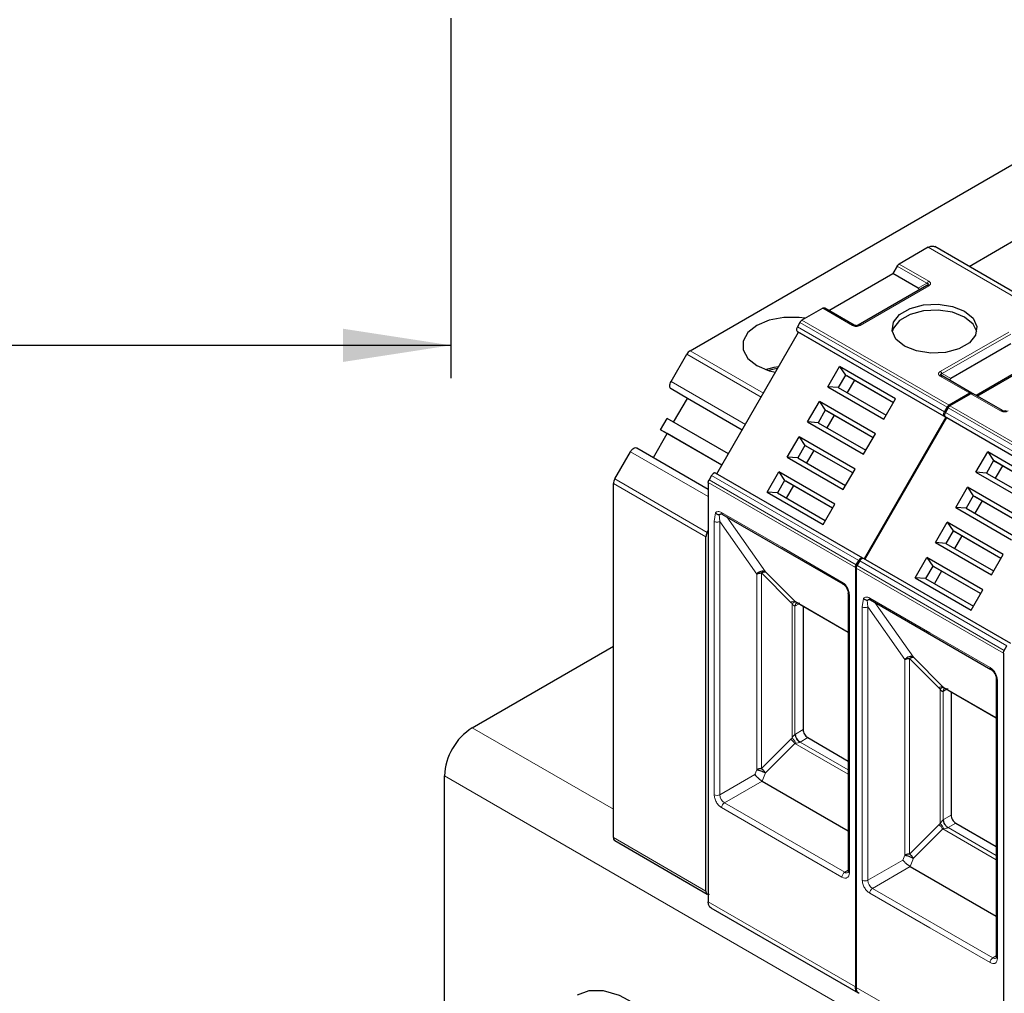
# Model space of a CAD drawing. Header units: millimetres. Extents: x 5 to 418, y 2 to 292.
# Tile 20 of 42: x 226 to 256, y 132 to 161. Entities that reach past the tile are written whole.
import ezdxf

# ---------------------------------------------------------------- set-up
doc = ezdxf.new("R2010")
doc.units = ezdxf.units.MM
doc.layers.add('SLD-0', color=7, linetype='Continuous')
doc.styles.add('SLDTEXTSTYLE0', font='TXT', dxfattribs={"width": 0.605})
doc.dimstyles.new('SLDDIMSTYLE0', dxfattribs={"dimtxt": 3.5, "dimasz": 3.302, "dimexe": 0, "dimexo": 0.0625, "dimgap": 0.875, "dimtad": 1, "dimlfac": 2, "dimrnd": 1e-09, "dimzin": 12, "dimdsep": 46, "dimtxsty": 'SLDTEXTSTYLE0', "dimsah": 1, "dimcen": 0.09, "dimadec": 0, "dimazin": 3, "dimtfac": 1, "dimtofl": 0, "dimtmove": 0, "dimatfit": 3, "dimfxl": 1, "dimfrac": 2, "dimtolj": 1, "dimtzin": 12, "dimarcsym": 0})

# ---------------------------------------------------------------- blocks, each defined once
blk = doc.blocks.new('_D_3')
at = {"layer": 'SLD-0'}
for p, q in [((178.779, 161.306), (178.779, 150.306)), ((238.929, 161.306), (238.929, 150.306)), ((178.779, 151.306), (238.929, 151.306))]:
    blk.add_line(p, q, dxfattribs=at)
for points in [[(178.779, 151.306), (182.081, 150.798), (182.081, 151.814)], [(238.929, 151.306), (235.627, 151.814), (235.627, 150.798)]]:
    blk.add_solid(points, dxfattribs=at)
at = {"layer": 'SLD-0', "insert": (202.838, 155.818), "char_height": 3.5, "attachment_point": 1, "style": 'SLDTEXTSTYLE0'}
blk.add_mtext('120,3', dxfattribs=at)

msp = doc.modelspace()

# ---------------------------------------------------------------- linework, layer by layer
at = {"color": 7, "linetype": 'Continuous', "lineweight": 25}
for p, q in [((246.2369, 151.1422), (258.097, 157.9889)), ((254.7663, 153.7149), (256.3813, 154.6473)), ((253.5176, 154.3005), (252.6264, 153.7861)), ((258.2151, 151.724), (253.7172, 154.3205)), ((250.4841, 152.3697), (252.4357, 153.4963)), ((252.5664, 153.7227), (252.4357, 153.4963)), ((253.2101, 153.0493), (252.4357, 153.4963)), ((253.4715, 153.131), (251.3785, 151.9227)), ((250.2934, 152.4392), (249.6565, 152.0716)), ((251.2585, 151.9227), (250.3534, 152.4452)), ((249.5965, 152.0083), (249.5172, 151.8708)), ((247.0572, 147.379), (249.5572, 151.7092)), ((249.5172, 151.7323), (249.5572, 151.7092)), ((249.5572, 151.7092), (254.0544, 149.113)), ((256.0385, 151.3472), (254.2069, 150.2898)), ((245.6561, 150.2038), (246.1369, 151.0366)), ((256.9329, 150.9002), (254.9813, 149.7735)), ((255.0096, 149.7572), (256.9612, 150.8838)), ((250.4503, 150.039), (250.8102, 150.6624)), ((252.5213, 149.6746), (250.8102, 150.6624)), ((250.8102, 150.6624), (250.9892, 150.3975)), ((250.9892, 150.3975), (250.7692, 150.0164)), ((252.4513, 149.5534), (250.9892, 150.3975)), ((250.9892, 150.3975), (251.0292, 150.3744)), ((252.4513, 149.5534), (251.0292, 150.3744)), ((251.2592, 150.2416), (251.0392, 149.8606)), ((253.9398, 150.3742), (253.9279, 150.3827)), ((254.8506, 149.849), (253.9455, 150.3715)), ((246.1561, 149.6841), (245.6561, 149.9728)), ((250.4503, 150.039), (252.1614, 149.0513)), ((250.7692, 150.0164), (250.4503, 150.039)), ((250.7692, 150.0164), (252.2313, 149.1724)), ((245.7361, 148.9566), (246.1561, 149.6841)), ((247.8301, 148.7177), (246.1561, 149.6841)), ((249.8303, 148.9651), (250.1902, 149.5885)), ((251.9013, 148.6007), (250.1902, 149.5885)), ((250.1902, 149.5885), (250.3692, 149.3236)), ((252.1614, 149.0513), (252.5213, 149.6746)), ((254.7906, 149.8431), (254.1537, 149.4754)), ((254.8188, 149.8267), (254.182, 149.4591)), ((255.7839, 149.3102), (254.8788, 149.8327)), ((250.3692, 149.3236), (250.1492, 148.9426)), ((251.8313, 148.4796), (250.3692, 149.3236)), ((250.3692, 149.3236), (250.4092, 149.3005)), ((251.8313, 148.4796), (250.4092, 149.3005)), ((254.0144, 149.2746), (254.0937, 149.4121)), ((254.122, 149.3958), (254.0427, 149.2583)), ((245.3361, 148.7257), (245.5361, 149.0721)), ((247.4101, 147.9903), (245.5361, 149.0721)), ((249.8303, 148.9651), (251.5414, 147.9774)), ((250.1492, 148.9426), (249.8303, 148.9651)), ((250.6392, 149.1677), (250.4192, 148.7867)), ((254.0544, 149.113), (251.5544, 144.7829)), ((251.5827, 144.7665), (254.0827, 149.0966)), ((254.0144, 149.1361), (254.0544, 149.113)), ((254.0427, 149.1197), (254.0827, 149.0966)), ((254.0827, 149.0966), (258.5799, 146.5005)), ((247.2101, 147.6439), (245.3361, 148.7257)), ((245.5361, 148.6102), (245.3361, 148.7257)), ((250.1492, 148.9426), (251.6113, 148.0985)), ((245.1161, 147.8828), (245.5361, 148.6102)), ((247.2101, 147.6438), (245.5361, 148.6102)), ((249.2103, 147.8913), (249.5702, 148.5146)), ((251.2813, 147.5269), (249.5702, 148.5146)), ((249.5702, 148.5146), (249.7492, 148.2497)), ((251.5414, 147.9774), (251.9013, 148.6007)), ((244.6161, 148.1715), (246.793, 146.9148)), ((249.7492, 148.2497), (249.5292, 147.8687)), ((251.2113, 147.4057), (249.7492, 148.2497)), ((249.7492, 148.2497), (249.7892, 148.2267)), ((251.2113, 147.4057), (249.7892, 148.2267)), ((250.0192, 148.0939), (249.7992, 147.7128)), ((243.9353, 147.2232), (244.4161, 148.056)), ((249.2103, 147.8913), (250.9214, 146.9035)), ((249.5292, 147.8687), (249.2103, 147.8913)), ((249.5292, 147.8687), (250.9913, 147.0246)), ((254.9758, 147.4265), (255.3357, 148.0499)), ((255.5147, 147.785), (255.2947, 147.4039)), ((257.0467, 147.0621), (255.3357, 148.0499)), ((255.3357, 148.0499), (255.5147, 147.785)), ((256.9768, 146.9409), (255.5147, 147.785)), ((255.5147, 147.785), (255.5547, 147.7619)), ((256.9768, 146.9409), (255.5547, 147.7619)), ((250.9214, 146.9035), (251.2813, 147.5269)), ((255.7847, 147.6291), (255.5647, 147.2481)), ((246.8972, 147.3329), (246.8178, 147.1954)), ((251.5144, 144.8059), (247.0172, 147.4021)), ((248.5903, 146.8174), (248.9502, 147.4408)), ((249.1292, 147.1759), (248.9092, 146.7948)), ((250.6613, 146.453), (248.9502, 147.4408)), ((248.9502, 147.4408), (249.1292, 147.1759)), ((250.5913, 146.3318), (249.1292, 147.1759)), ((249.1292, 147.1759), (249.1692, 147.1528)), ((254.9758, 147.4265), (256.6868, 146.4387)), ((255.2947, 147.4039), (254.9758, 147.4265)), ((255.2947, 147.4039), (256.7568, 146.5599)), ((243.8938, 136.2657), (243.8938, 147.0838)), ((246.793, 147.1118), (246.793, 134.3038)), ((250.5913, 146.3318), (249.1692, 147.1528)), ((249.3992, 147.02), (249.1792, 146.6389)), ((254.3558, 146.3526), (254.7157, 146.976)), ((256.4267, 145.9882), (254.7157, 146.976)), ((254.7157, 146.976), (254.8947, 146.7111)), ((248.5903, 146.8174), (250.3014, 145.8296)), ((248.9092, 146.7948), (248.5903, 146.8174)), ((248.9092, 146.7948), (250.3713, 145.9508)), ((254.8947, 146.7111), (254.6747, 146.3301)), ((256.3568, 145.8671), (254.8947, 146.7111)), ((254.8947, 146.7111), (254.9347, 146.688)), ((256.3568, 145.867), (254.9347, 146.688)), ((255.1647, 146.5552), (254.9447, 146.1742)), ((250.3014, 145.8296), (250.6613, 146.453)), ((254.3558, 146.3526), (256.0668, 145.3649)), ((254.6747, 146.3301), (254.3558, 146.3526)), ((254.6747, 146.3301), (256.1368, 145.486)), ((247.228, 146.1421), (250.9049, 144.0194)), ((253.7358, 145.2788), (254.0957, 145.9021)), ((255.8067, 144.9144), (254.0957, 145.9021)), ((254.0957, 145.9021), (254.2747, 145.6372)), ((246.7223, 134.6329), (246.7223, 145.451)), ((246.7637, 145.5904), (246.793, 145.6411)), ((254.2747, 145.6372), (254.0547, 145.2562)), ((255.7368, 144.7932), (254.2747, 145.6372)), ((254.2747, 145.6372), (254.3147, 145.6141)), ((255.7368, 144.7932), (254.3147, 145.6141)), ((254.5447, 145.4814), (254.3247, 145.1003)), ((253.7358, 145.2788), (255.4468, 144.291)), ((254.0547, 145.2562), (253.7358, 145.2788)), ((254.0547, 145.2562), (255.5168, 144.4121)), ((251.5544, 144.7829), (251.5144, 144.8059)), ((256.0399, 142.1934), (251.5427, 144.7896)), ((253.1158, 144.2049), (253.4757, 144.8282)), ((255.1867, 143.8405), (253.4757, 144.8282)), ((253.4757, 144.8282), (253.6547, 144.5634)), ((255.4468, 144.291), (255.8067, 144.9144)), ((251.2902, 144.5156), (251.2902, 131.7076)), ((251.315, 144.5992), (251.3944, 144.7367)), ((251.3185, 144.4993), (251.3185, 131.6913)), ((251.4227, 144.7203), (251.3433, 144.5829)), ((253.6547, 144.5634), (253.4347, 144.1823)), ((255.1168, 143.7193), (253.6547, 144.5634)), ((253.6547, 144.5634), (253.6947, 144.5403)), ((255.1168, 143.7193), (253.6947, 144.5403)), ((253.1158, 144.2049), (254.8268, 143.2171)), ((253.4347, 144.1823), (253.1158, 144.2049)), ((253.4347, 144.1823), (254.8968, 143.3383)), ((253.9247, 144.4075), (253.7047, 144.0264)), ((251.0712, 143.7314), (251.0712, 135.2394)), ((251.0715, 143.7267), (251.0712, 143.7314)), ((254.8268, 143.2171), (255.1867, 143.8405)), ((249.4378, 143.4902), (249.4682, 143.4685)), ((249.4509, 143.4779), (251.0712, 142.5426)), ((249.494, 143.4395), (249.5085, 143.4447)), ((249.6921, 143.3387), (249.6921, 139.5666)), ((251.7534, 143.5296), (255.4304, 141.4069)), ((239.5805, 139.6228), (243.8938, 142.1129)), ((255.8405, 141.9867), (255.9199, 142.1242)), ((255.8157, 141.9031), (255.8157, 129.0951)), ((253.9633, 140.8777), (253.9937, 140.856)), ((253.9764, 140.8654), (255.5967, 139.9301)), ((255.5967, 141.1189), (255.5967, 132.6269)), ((255.5969, 141.1142), (255.5967, 141.1189)), ((254.0195, 140.827), (254.034, 140.8322)), ((254.2176, 140.7262), (254.2176, 136.9541)), ((249.8335, 139.3216), (251.0712, 138.6071)), ((238.732, 128.6813), (238.732, 138.1531)), ((248.4417, 137.9955), (251.0712, 136.4775)), ((254.359, 136.7091), (255.5967, 135.9946)), ((243.9353, 136.1742), (246.7637, 134.5413)), ((252.9672, 135.383), (255.5967, 133.865)), ((246.8755, 134.1208), (251.3734, 131.5242))]:
    msp.add_line(p, q, dxfattribs=at)
at = {"color": 7, "linetype": 'Continuous', "lineweight": 18}
for p, q in [((258.0148, 151.7044), (253.5176, 154.3005)), ((252.6264, 153.7861), (253.5315, 153.2636)), ((252.5664, 153.7227), (253.4715, 153.2002)), ((253.2101, 153.0493), (253.4715, 153.2002)), ((253.5315, 153.125), (251.4385, 151.9167)), ((251.1985, 151.9167), (250.2934, 152.4392)), ((249.5965, 152.0083), (254.0937, 149.4121)), ((249.6565, 152.0716), (254.1537, 149.4754)), ((254.0144, 149.2746), (249.5172, 151.8708)), ((249.5172, 151.7323), (254.0144, 149.1361)), ((253.8855, 150.5041), (255.9785, 151.7124)), ((253.9455, 150.4408), (256.0385, 151.6491)), ((246.2369, 151.1422), (248.4817, 149.8463)), ((248.411, 149.7238), (246.1369, 151.0366)), ((245.6561, 150.2038), (247.9301, 148.891)), ((254.7906, 149.8431), (253.8855, 150.3656)), ((253.9455, 150.4408), (254.2069, 150.2898)), ((247.8301, 148.7178), (245.6561, 149.9728)), ((255.7239, 149.3042), (254.8188, 149.8267)), ((254.122, 149.3958), (258.6192, 146.7996)), ((254.182, 149.4591), (258.6792, 146.8629)), ((258.5399, 146.6621), (254.0427, 149.2583)), ((254.0427, 149.1197), (258.5399, 146.5236)), ((246.793, 146.6839), (244.4161, 148.056)), ((243.9353, 147.2232), (246.7637, 145.5904)), ((251.315, 144.5992), (246.8178, 147.1954)), ((251.3944, 144.7367), (246.8972, 147.3329)), ((246.7223, 145.451), (243.8938, 147.0838)), ((251.2902, 144.5156), (246.793, 147.1118)), ((246.9768, 145.9245), (247.0133, 146.1876)), ((247.1465, 145.9244), (247.1289, 146.1358)), ((247.2031, 146.197), (249.0416, 145.1357)), ((247.3612, 146.0651), (248.5398, 144.3883)), ((246.9768, 137.5743), (246.9768, 145.9245)), ((247.1465, 145.9244), (248.2761, 144.3178)), ((247.1465, 137.5743), (247.1465, 145.9244)), ((249.0416, 145.1357), (250.88, 144.0744)), ((255.8157, 141.9031), (251.3185, 144.4993)), ((255.8405, 141.9867), (251.3433, 144.5829)), ((255.9199, 142.1242), (251.4227, 144.7203)), ((248.2761, 144.3178), (248.2755, 138.3408)), ((249.3153, 143.4533), (248.4173, 144.3514)), ((248.4173, 144.3514), (248.4173, 138.3746)), ((248.5398, 144.3883), (249.4378, 143.4902)), ((251.1063, 143.6825), (251.1063, 135.1904)), ((251.5023, 143.3119), (251.5388, 143.5751)), ((251.7286, 143.5845), (253.5671, 142.5232)), ((249.3153, 143.4533), (249.3596, 143.4167)), ((249.3596, 143.4167), (249.3596, 139.3092)), ((251.0712, 142.5473), (249.4378, 143.4902)), ((249.4444, 143.3435), (249.4583, 143.351)), ((249.4444, 139.4231), (249.4444, 143.3435)), ((249.5485, 143.4031), (249.4583, 143.351)), ((251.5023, 134.9618), (251.5023, 143.3119)), ((251.672, 143.3119), (251.6544, 143.5233)), ((251.672, 143.3119), (252.8016, 141.7053)), ((251.672, 134.9618), (251.672, 143.3119)), ((251.8867, 143.4526), (253.0653, 141.7758)), ((253.5671, 142.5232), (255.4055, 141.4619)), ((253.8408, 140.8408), (252.9428, 141.7389)), ((252.9428, 141.7389), (252.9428, 135.7621)), ((253.0653, 141.7758), (253.9633, 140.8777)), ((252.8016, 141.7053), (252.801, 135.7283)), ((253.8408, 140.8408), (253.885, 140.8042)), ((255.5967, 139.9348), (253.9633, 140.8777)), ((255.6318, 141.0699), (255.6318, 132.5779)), ((253.885, 140.8042), (253.885, 136.6967)), ((253.9699, 140.731), (253.9837, 140.7385)), ((253.9699, 136.8106), (253.9699, 140.731)), ((254.09, 140.7998), (253.9837, 140.7385)), ((243.8938, 137.1328), (239.5805, 139.6228)), ((249.4583, 139.4316), (249.4444, 139.4231)), ((249.4583, 139.4316), (249.6921, 139.5666)), ((248.4173, 138.3746), (249.3153, 139.2726)), ((249.4378, 139.1462), (248.5398, 138.2482)), ((249.3596, 139.3092), (249.3153, 139.2726)), ((249.4682, 139.152), (249.4378, 139.1462)), ((249.4378, 139.1462), (251.0712, 138.2033)), ((249.8335, 139.3216), (249.5997, 139.1866)), ((251.0712, 138.3371), (249.5997, 139.1866)), ((283.9868, 112.0281), (238.732, 138.1531)), ((248.2187, 138.1933), (247.1465, 137.5743)), ((248.2755, 138.3408), (248.2187, 138.1933)), ((248.5398, 138.2482), (248.4417, 137.9955)), ((248.4417, 137.9955), (247.2879, 137.3294)), ((250.9649, 135.2067), (247.2879, 137.3294)), ((249.0416, 136.1211), (247.2031, 137.1824)), ((253.9837, 136.8191), (254.2176, 136.9541)), ((252.9428, 135.7621), (253.8408, 136.6601)), ((253.885, 136.6967), (253.8408, 136.6601)), ((253.9837, 136.8191), (253.9699, 136.8106)), ((254.359, 136.7091), (254.1252, 136.5741)), ((253.9633, 136.5337), (253.0653, 135.6357)), ((253.9937, 136.5395), (253.9633, 136.5337)), ((253.9633, 136.5337), (255.5967, 135.5908)), ((255.5967, 135.7246), (254.1252, 136.5741)), ((243.8938, 136.2657), (246.7223, 134.6329)), ((250.88, 135.0598), (249.0416, 136.1211)), ((252.801, 135.7283), (252.7442, 135.5808)), ((252.7442, 135.5808), (251.672, 134.9618)), ((253.0653, 135.6357), (252.9672, 135.383)), ((251.0712, 135.2681), (250.9649, 135.2067)), ((252.9672, 135.383), (251.8134, 134.7169)), ((253.5671, 133.5086), (251.7286, 134.5699)), ((255.4904, 132.5942), (251.8134, 134.7169)), ((246.793, 134.3038), (251.2902, 131.7076)), ((255.4055, 132.4473), (253.5671, 133.5086)), ((255.5967, 132.6556), (255.4904, 132.5942)), ((251.3185, 131.6913), (255.8157, 129.0951))]:
    msp.add_line(p, q, dxfattribs=at)
at = {"color": 7, "linetype": 'Continuous', "lineweight": 25, "flags": 128}
for points in [[(252.7892, 151.2839), (252.5303, 151.4974), (252.4134, 151.7492), (252.4528, 152.0088), (252.6436, 152.245), (252.9628, 152.4293), (253.372, 152.5395), (253.8218, 152.5622), (254.2579, 152.4947), (254.6277, 152.3452)], [(254.6277, 152.1656), (254.2579, 152.3151), (253.8218, 152.3825), (253.372, 152.3598), (252.9628, 152.2497), (252.6436, 152.0654), (252.4528, 151.8292), (252.4178, 151.7248)], [(254.6277, 152.3452), (254.8867, 152.1317), (255.0035, 151.88), (254.9642, 151.6203), (254.7734, 151.3841), (254.4541, 151.1998), (254.0449, 151.0897), (253.5952, 151.067), (253.1591, 151.1344), (252.7892, 151.2839)], [(249.7452, 152.1334), (249.5732, 152.1551), (249.1039, 152.1551), (248.6576, 152.0714), (248.2779, 151.9122), (248.002, 151.693), (247.857, 151.4353), (247.857, 151.1644), (248.002, 150.9067), (248.2779, 150.6876), (248.6576, 150.5283), (248.8479, 150.4816)], [(254.9991, 151.7248), (254.8867, 151.9521), (254.6277, 152.1656)], [(248.5452, 150.565), (248.8113, 150.6408), (248.9364, 150.6643)], [(248.9026, 150.5981), (248.811, 150.5787), (248.6448, 150.5321)], [(245.6561, 149.9728), (245.6385, 149.9874), (245.6254, 150.0081), (245.6174, 150.0341), (245.6147, 150.0644), (245.6174, 150.0978), (245.6254, 150.1331), (245.6385, 150.1689), (245.6561, 150.2038)], [(244.4161, 148.056), (244.4375, 148.0887), (244.462, 148.1179), (244.4885, 148.1425), (244.5161, 148.1616), (244.5437, 148.1744), (244.5702, 148.1804), (244.5947, 148.1794), (244.6161, 148.1715)], [(250.9009, 144.0221), (250.9033, 144.0204), (250.9049, 144.0194)], [(255.4264, 141.4096), (255.4288, 141.4079), (255.4304, 141.4069)], [(246.7223, 134.6329), (246.7242, 134.6074), (246.7298, 134.5847), (246.739, 134.5656), (246.7515, 134.5504), (246.767, 134.5395), (246.7851, 134.5334), (246.8053, 134.5321), (246.8271, 134.5357)], [(246.3305, 126.2193), (246.5404, 126.6308), (246.6423, 127.1451), (246.6313, 127.7364), (246.5078, 128.3752), (246.278, 129.0293), (245.9535, 129.666), (245.5506, 130.2534), (245.0893, 130.7619), (244.593, 131.1662), (244.0864, 131.4458), (243.595, 131.5869), (243.1434, 131.5823), (242.7889, 131.4531)]]:
    msp.add_lwpolyline(points, dxfattribs=at)
at = {"color": 7, "linetype": 'Continuous', "lineweight": 18}
for centre, radius, start, end in [((253.6231, 153.1167), 0.1731, 121.95467, 151.14439), ((247.2602, 146.1898), 0.0575, 172.74417, 235.94365), ((250.9419, 144.0687), 0.0621, 174.79359, 228.71218), ((251.1321, 143.7386), 0.0618, 191.12459, 245.37522), ((251.7857, 143.5773), 0.0575, 172.74417, 235.94365), ((249.4204, 143.3263), 0.1648, 83.93525, 129.59813), ((249.5491, 143.3501), 0.1049, 120.50191, 183.60726), ((249.5594, 143.3606), 0.1016, 127.44584, 185.46637), ((255.4674, 141.4562), 0.0621, 174.79359, 228.71218), ((253.9459, 140.7138), 0.1648, 83.93525, 129.59813), ((255.6575, 141.1261), 0.0618, 191.12459, 245.37522), ((254.0746, 140.7376), 0.1049, 120.50191, 183.60726), ((254.0849, 140.7481), 0.1016, 127.44584, 185.46637), ((249.7653, 139.4455), 0.3074, 182.60548, 237.39452), ((249.0777, 138.9199), 0.4253, 32.15308, 56.03604), ((249.6589, 139.0842), 0.1183, 120.0195, 122.96734), ((247.0617, 137.7381), 0.1844, 242.60962, 297.39103), ((247.4536, 137.5883), 0.3074, 182.60548, 237.39452), ((247.3873, 137.174), 0.1844, 122.60547, 177.39448), ((253.6032, 136.3074), 0.4253, 32.15308, 56.03604), ((254.2908, 136.833), 0.3074, 182.60548, 237.39452), ((254.1844, 136.4716), 0.1183, 120.0195, 122.96734), ((251.0643, 135.0514), 0.1844, 122.60548, 177.39452), ((251.0236, 135.2888), 0.1009, 234.43194, 293.74071), ((251.1312, 135.2454), 0.0604, 185.69479, 245.6253), ((251.5872, 135.1256), 0.1844, 242.60962, 297.39103), ((251.9791, 134.9758), 0.3074, 182.60548, 237.39452), ((251.9128, 134.5615), 0.1844, 122.60547, 177.39448), ((255.5898, 132.4389), 0.1844, 122.60548, 177.39452), ((255.5491, 132.6763), 0.1009, 234.43194, 293.74071), ((255.6567, 132.6329), 0.0604, 185.69479, 245.6253)]:
    msp.add_arc(centre, radius, start, end, dxfattribs=at)
at = {"color": 7, "linetype": 'Continuous', "lineweight": 25}
for centre, radius, start, end in [((246.3896, 150.8973), 0.2885, 121.95467, 151.14439), ((244.1822, 147.074), 0.2886, 148.85627, 178.0435), ((247.0107, 145.4411), 0.2886, 148.85627, 178.0435), ((240.5742, 138.0693), 1.8442, 122.60548, 177.39452), ((243.9949, 136.2563), 0.1015, 174.66901, 234.01881)]:
    msp.add_arc(centre, radius, start, end, dxfattribs=at)
for centre, start_param, end_param in [((253.0301, 153.0147), 5.7595865, 6.8067841), ((254.3869, 150.2552), 2.6179939, 3.6651915)]:
    msp.add_ellipse(centre, major_axis=(0.2078, 0), ratio=0.3332972, start_param=start_param, end_param=end_param, dxfattribs=at)
for points, knots in [([(253.5176, 154.3005), (253.555, 154.3177), (253.6299, 154.352), (253.6883, 154.3309), (253.7175, 154.3203)], [0, 0, 0, 0, 0.50005107, 1, 1, 1, 1]), ([(253.4715, 153.2002), (253.4842, 153.1983), (253.5017, 153.1956), (253.5155, 153.1855), (253.519, 153.1769), (253.5158, 153.1666), (253.502, 153.1499), (253.4843, 153.1389), (253.4715, 153.131)], [0, 0, 0, 0, 0.288782, 0.3996105, 0.4976777, 0.5951187, 0.7063928, 1, 1, 1, 1]), ([(253.5044, 153.1541), (253.5022, 153.1511), (253.4975, 153.1447), (253.4888, 153.1388), (253.4842, 153.1357)], [0, 0, 0, 0, 0.4744804, 1, 1, 1, 1]), ([(251.3785, 151.9227), (251.37, 151.9183), (251.3581, 151.9121), (251.3334, 151.9071), (251.3152, 151.9062), (251.298, 151.908), (251.277, 151.9131), (251.2661, 151.9187), (251.2585, 151.9227)], [0, 0, 0, 0, 0.2915567, 0.4094353, 0.5237228, 0.6250088, 0.734944, 1, 1, 1, 1]), ([(253.9455, 150.3715), (253.9325, 150.3795), (253.9144, 150.3906), (253.9004, 150.4079), (253.8983, 150.4188), (253.9028, 150.4279), (253.9174, 150.4367), (253.9338, 150.4391), (253.9455, 150.4408)], [0, 0, 0, 0, 0.2915567, 0.4094353, 0.5237228, 0.6250088, 0.734944, 1, 1, 1, 1]), ([(255.9039, 149.3102), (255.8955, 149.3058), (255.8836, 149.2996), (255.8588, 149.2946), (255.8406, 149.2937), (255.8235, 149.2955), (255.8025, 149.3006), (255.7916, 149.3062), (255.7839, 149.3102)], [0, 0, 0, 0, 0.2915567, 0.4094353, 0.5237228, 0.6250088, 0.734944, 1, 1, 1, 1]), ([(247.0133, 146.1876), (247.0206, 146.1801), (247.036, 146.1646), (247.0675, 146.1467), (247.0999, 146.1365), (247.1206, 146.136), (247.1289, 146.1358)], [0, 0, 0, 0, 0.2392567, 0.5015013, 0.8007506, 1, 1, 1, 1]), ([(247.1289, 146.1358), (247.1315, 146.1361), (247.1371, 146.1367), (247.1506, 146.141), (247.1688, 146.1494), (247.1888, 146.1586), (247.2057, 146.1642), (247.2148, 146.1663), (247.218, 146.167)], [0, 0, 0, 0, 0.077668, 0.1661398, 0.3954533, 0.6672433, 0.8863212, 1, 1, 1, 1]), ([(247.1858, 146.1571), (247.1856, 146.157), (247.1839, 146.1561), (247.1953, 146.1587), (247.2187, 146.1465), (247.2283, 146.1414)], [0, 0, 0, 0, 0.0729908, 0.6169306, 1, 1, 1, 1]), ([(248.5398, 144.3883), (248.5194, 144.3967), (248.4787, 144.4135), (248.4038, 144.4053), (248.3307, 144.3739), (248.2943, 144.3365), (248.2761, 144.3178)], [0, 0, 0, 0, 0.249998, 0.4999987, 0.7499993, 1, 1, 1, 1]), ([(248.4173, 144.3514), (248.4291, 144.3587), (248.4526, 144.3732), (248.486, 144.3862), (248.5163, 144.3924), (248.532, 144.3897), (248.5398, 144.3883)], [0, 0, 0, 0, 0.25000131, 0.50000262, 0.75000393, 1, 1, 1, 1]), ([(250.8991, 144.0231), (250.9218, 144.0072), (250.9671, 143.9755), (251.0244, 143.8964), (251.0642, 143.8073), (251.0691, 143.7522), (251.0715, 143.7246)], [0, 0, 0, 0, 0.2499985, 0.499998, 0.7499985, 1, 1, 1, 1]), ([(251.5388, 143.5751), (251.5461, 143.5676), (251.5615, 143.5521), (251.5929, 143.5342), (251.6254, 143.524), (251.6461, 143.5235), (251.6544, 143.5233)], [0, 0, 0, 0, 0.2392567, 0.5015013, 0.8007506, 1, 1, 1, 1]), ([(251.6544, 143.5233), (251.657, 143.5236), (251.6626, 143.5242), (251.6761, 143.5285), (251.6943, 143.5369), (251.7143, 143.5461), (251.7312, 143.5517), (251.7403, 143.5538), (251.7434, 143.5545)], [0, 0, 0, 0, 0.077668, 0.1661398, 0.3954533, 0.6672433, 0.8863212, 1, 1, 1, 1]), ([(251.7113, 143.5446), (251.7111, 143.5445), (251.7094, 143.5436), (251.7208, 143.5462), (251.7441, 143.534), (251.7538, 143.5289)], [0, 0, 0, 0, 0.07299083, 0.61693057, 1, 1, 1, 1]), ([(253.0653, 141.7758), (253.0449, 141.7842), (253.0042, 141.801), (252.9293, 141.7928), (252.8561, 141.7614), (252.8198, 141.724), (252.8016, 141.7053)], [0, 0, 0, 0, 0.249998, 0.4999987, 0.7499993, 1, 1, 1, 1]), ([(252.9428, 141.7389), (252.9546, 141.7462), (252.9781, 141.7607), (253.0115, 141.7737), (253.0418, 141.7799), (253.0574, 141.7772), (253.0653, 141.7758)], [0, 0, 0, 0, 0.2500013, 0.5000026, 0.7500039, 1, 1, 1, 1]), ([(255.4246, 141.4106), (255.4473, 141.3947), (255.4926, 141.363), (255.5499, 141.2839), (255.5897, 141.1948), (255.5945, 141.1397), (255.597, 141.1121)], [0, 0, 0, 0, 0.2499985, 0.499998, 0.7499985, 1, 1, 1, 1]), ([(248.2187, 138.1933), (248.232, 138.1763), (248.2578, 138.1432), (248.3097, 138.0935), (248.3529, 138.0572), (248.3846, 138.033), (248.4147, 138.0118), (248.4328, 138.0008), (248.4417, 137.9955)], [0, 0, 0, 0, 0.2766998, 0.5377684, 0.6616305, 0.7792865, 0.8917061, 1, 1, 1, 1]), ([(248.4173, 138.3746), (248.4042, 138.3742), (248.3779, 138.3734), (248.3401, 138.3665), (248.3049, 138.356), (248.2853, 138.3459), (248.2755, 138.3408)], [0, 0, 0, 0, 0.25, 0.5, 0.75, 1, 1, 1, 1]), ([(248.2755, 138.3408), (248.2937, 138.3382), (248.33, 138.3329), (248.4033, 138.3104), (248.4785, 138.2808), (248.5194, 138.259), (248.5398, 138.2482)], [0, 0, 0, 0, 0.25, 0.5, 0.75, 1, 1, 1, 1]), ([(252.9428, 135.7621), (252.9296, 135.7617), (252.9034, 135.7609), (252.8656, 135.754), (252.8304, 135.7435), (252.8108, 135.7334), (252.801, 135.7283)], [0, 0, 0, 0, 0.25, 0.5, 0.75, 1, 1, 1, 1]), ([(252.801, 135.7283), (252.8191, 135.7257), (252.8555, 135.7204), (252.9288, 135.6979), (253.004, 135.6683), (253.0448, 135.6465), (253.0653, 135.6357)], [0, 0, 0, 0, 0.25, 0.5, 0.75, 1, 1, 1, 1]), ([(252.7442, 135.5808), (252.7574, 135.5637), (252.7833, 135.5307), (252.8351, 135.481), (252.8784, 135.4447), (252.9101, 135.4205), (252.9402, 135.3993), (252.9583, 135.3883), (252.9672, 135.383)], [0, 0, 0, 0, 0.27669976, 0.53776835, 0.66163052, 0.77928647, 0.89170605, 1, 1, 1, 1]), ([(251.0707, 135.24), (251.0708, 135.2371), (251.0715, 135.2232), (251.068, 135.2071), (251.0632, 135.1956), (251.0632, 135.1959), (251.0632, 135.196)], [0, 0, 0, 0, 0.089774, 0.4190315, 0.7546737, 1, 1, 1, 1]), ([(246.8779, 134.1247), (246.8715, 134.1268), (246.8393, 134.1376), (246.804, 134.1975), (246.7967, 134.2684), (246.793, 134.3038)], [0, 0, 0, 0, 0.1108258, 0.5554129, 1, 1, 1, 1]), ([(255.5961, 132.6275), (255.5963, 132.6245), (255.597, 132.6107), (255.5934, 132.5946), (255.5887, 132.5831), (255.5887, 132.5834), (255.5887, 132.5835)], [0, 0, 0, 0, 0.089774, 0.4190315, 0.7546737, 1, 1, 1, 1]), ([(251.3751, 131.5285), (251.3687, 131.5307), (251.3365, 131.5414), (251.3012, 131.6013), (251.2939, 131.6722), (251.2902, 131.7076)], [0, 0, 0, 0, 0.1108258, 0.5554129, 1, 1, 1, 1]), ([(251.4034, 131.5122), (251.397, 131.5143), (251.3648, 131.5251), (251.3295, 131.585), (251.3221, 131.6558), (251.3185, 131.6913)], [0, 0, 0, 0, 0.1108258, 0.5554129, 1, 1, 1, 1])]:
    msp.add_open_spline(points, degree=3, knots=knots, dxfattribs=at)
for points in [[(252.5664, 153.7227), (252.5705, 153.7294), (252.5788, 153.7428), (252.5937, 153.7603), (252.6097, 153.7754), (252.6208, 153.7825), (252.6264, 153.7861)], [(253.5315, 153.125), (253.5259, 153.1279), (253.5148, 153.1336), (253.4988, 153.1369), (253.4839, 153.1366), (253.4756, 153.1328), (253.4715, 153.131)], [(250.2934, 152.4392), (250.2989, 152.4421), (250.31, 152.4478), (250.326, 152.4511), (250.3409, 152.4508), (250.3492, 152.4471), (250.3534, 152.4452)], [(249.5965, 152.0083), (249.6007, 152.015), (249.609, 152.0283), (249.6239, 152.0458), (249.6399, 152.0609), (249.651, 152.068), (249.6565, 152.0716)], [(249.5172, 151.8708), (249.5102, 151.8567), (249.4963, 151.8284), (249.4903, 151.786), (249.4963, 151.7506), (249.5102, 151.7384), (249.5172, 151.7323)], [(253.8855, 150.3656), (253.891, 150.3684), (253.9021, 150.3741), (253.9181, 150.3775), (253.933, 150.3772), (253.9413, 150.3734), (253.9455, 150.3715)], [(254.7906, 149.8431), (254.7961, 149.8459), (254.8072, 149.8516), (254.8232, 149.855), (254.8381, 149.8547), (254.8464, 149.8509), (254.8506, 149.849)], [(254.8188, 149.8267), (254.8244, 149.8296), (254.8355, 149.8353), (254.8515, 149.8386), (254.8664, 149.8383), (254.8747, 149.8346), (254.8788, 149.8327)], [(254.0144, 149.1361), (254.0074, 149.1422), (253.9935, 149.1544), (253.9875, 149.1899), (253.9935, 149.2322), (254.0074, 149.2605), (254.0144, 149.2746)], [(254.0937, 149.4121), (254.0979, 149.4188), (254.1062, 149.4321), (254.1211, 149.4496), (254.1371, 149.4647), (254.1482, 149.4719), (254.1537, 149.4754)], [(254.122, 149.3958), (254.1262, 149.4025), (254.1345, 149.4158), (254.1494, 149.4333), (254.1654, 149.4484), (254.1765, 149.4555), (254.182, 149.4591)], [(254.0427, 149.2583), (254.0357, 149.2442), (254.0218, 149.2159), (254.0158, 149.1735), (254.0218, 149.1381), (254.0357, 149.1259), (254.0427, 149.1197)], [(246.793, 147.1118), (246.7933, 147.1184), (246.7939, 147.1316), (246.799, 147.1529), (246.8067, 147.1746), (246.8141, 147.1885), (246.8178, 147.1954)], [(247.0172, 147.4021), (247.0084, 147.4051), (246.9909, 147.4111), (246.9572, 147.3985), (246.9235, 147.3721), (246.906, 147.3459), (246.8972, 147.3329)], [(251.3944, 144.7367), (251.4031, 144.7498), (251.4207, 144.776), (251.4544, 144.8023), (251.4881, 144.8149), (251.5056, 144.8089), (251.5144, 144.8059)], [(251.5427, 144.7896), (251.5339, 144.7926), (251.5164, 144.7986), (251.4827, 144.786), (251.449, 144.7596), (251.4314, 144.7334), (251.4227, 144.7203)], [(251.2902, 144.5156), (251.2905, 144.5222), (251.2911, 144.5354), (251.2962, 144.5568), (251.3039, 144.5784), (251.3113, 144.5923), (251.315, 144.5992)], [(251.3185, 144.4993), (251.3188, 144.5059), (251.3194, 144.519), (251.3245, 144.5404), (251.3322, 144.5621), (251.3396, 144.576), (251.3433, 144.5829)], [(248.2761, 144.3178), (248.2859, 144.3228), (248.3054, 144.3329), (248.3405, 144.3433), (248.3781, 144.3501), (248.4042, 144.351), (248.4173, 144.3514)], [(252.8016, 141.7053), (252.8114, 141.7103), (252.8309, 141.7204), (252.866, 141.7308), (252.9036, 141.7376), (252.9297, 141.7385), (252.9428, 141.7389)], [(255.8157, 141.9031), (255.816, 141.9097), (255.8166, 141.9229), (255.8217, 141.9443), (255.8294, 141.9659), (255.8368, 141.9798), (255.8405, 141.9867)], [(249.6921, 139.5666), (249.6942, 139.5439), (249.6985, 139.4987), (249.7312, 139.4258), (249.7779, 139.3611), (249.815, 139.3348), (249.8335, 139.3216)], [(248.5398, 138.2482), (248.532, 138.26), (248.5163, 138.2836), (248.486, 138.3178), (248.4526, 138.3493), (248.4291, 138.3662), (248.4173, 138.3746)], [(254.2176, 136.9541), (254.2197, 136.9314), (254.224, 136.8862), (254.2567, 136.8133), (254.3034, 136.7486), (254.3405, 136.7223), (254.359, 136.7091)], [(253.0653, 135.6357), (253.0574, 135.6475), (253.0418, 135.6711), (253.0115, 135.7053), (252.9781, 135.7368), (252.9546, 135.7536), (252.9428, 135.7621)]]:
    msp.add_open_spline(points, degree=3, dxfattribs=at)
at = {"color": 7, "linetype": 'Continuous', "lineweight": 18}
for points, knots in [([(253.5315, 153.2636), (253.5473, 153.253), (253.5703, 153.2376), (253.5848, 153.2124), (253.5884, 153.1942), (253.5847, 153.1762), (253.5704, 153.1514), (253.5475, 153.1358), (253.5315, 153.125)], [0, 0, 0, 0, 0.2646181, 0.3849548, 0.5040288, 0.613968, 0.7305828, 1, 1, 1, 1]), ([(251.4385, 151.9167), (251.4188, 151.907), (251.3913, 151.8934), (251.346, 151.8854), (251.3143, 151.8843), (251.2833, 151.8864), (251.2419, 151.8951), (251.2164, 151.9078), (251.1985, 151.9167)], [0, 0, 0, 0, 0.2823256, 0.3956386, 0.5177702, 0.6311071, 0.7404354, 1, 1, 1, 1]), ([(253.8855, 150.3656), (253.8686, 150.3769), (253.845, 150.3928), (253.8312, 150.419), (253.8293, 150.4372), (253.8329, 150.4552), (253.8479, 150.4791), (253.8699, 150.4938), (253.8855, 150.5041)], [0, 0, 0, 0, 0.2823256, 0.3956386, 0.5177703, 0.6311071, 0.7404354, 1, 1, 1, 1]), ([(255.9639, 149.3042), (255.9443, 149.2945), (255.9167, 149.2809), (255.8714, 149.2729), (255.8398, 149.2718), (255.8088, 149.2739), (255.7673, 149.2825), (255.7419, 149.2953), (255.7239, 149.3042)], [0, 0, 0, 0, 0.2823256, 0.3956386, 0.5177702, 0.6311071, 0.7404354, 1, 1, 1, 1]), ([(247.0133, 146.1876), (247.0246, 146.1984), (247.0472, 146.2201), (247.0941, 146.2302), (247.1466, 146.2252), (247.1842, 146.2064), (247.2031, 146.197)], [0, 0, 0, 0, 0.2492254, 0.4999518, 0.7492335, 1, 1, 1, 1]), ([(250.88, 144.0744), (250.9085, 144.0544), (250.9524, 144.0237), (251.0052, 143.9607), (251.0411, 143.9062), (251.0704, 143.8477), (251.0986, 143.7705), (251.1033, 143.7171), (251.1063, 143.6825)], [0, 0, 0, 0, 0.239443, 0.3695074, 0.4999998, 0.6300645, 0.760557, 1, 1, 1, 1]), ([(251.5388, 143.5751), (251.5501, 143.5859), (251.5727, 143.6076), (251.6195, 143.6177), (251.6721, 143.6127), (251.7097, 143.5939), (251.7286, 143.5845)], [0, 0, 0, 0, 0.2492254, 0.4999518, 0.7492335, 1, 1, 1, 1]), ([(249.3596, 143.4167), (249.3701, 143.4262), (249.3916, 143.4456), (249.422, 143.4637), (249.4489, 143.4728), (249.4618, 143.4699), (249.4682, 143.4685)], [0, 0, 0, 0, 0.2460807, 0.5, 0.7539193, 1, 1, 1, 1]), ([(249.4444, 143.3435), (249.4415, 143.3427), (249.4354, 143.3411), (249.4217, 143.3435), (249.3917, 143.3625), (249.3733, 143.3936), (249.3596, 143.4167)], [0, 0, 0, 0, 0.0804047, 0.1687507, 0.3816896, 1, 1, 1, 1]), ([(249.4682, 143.4685), (249.4929, 143.4538), (249.5265, 143.4339), (249.5683, 143.4253), (249.5852, 143.4262), (249.5915, 143.4286), (249.5945, 143.4298)], [0, 0, 0, 0, 0.60681659, 0.82443184, 0.91554864, 1, 1, 1, 1]), ([(255.4055, 141.4619), (255.434, 141.4419), (255.4779, 141.4112), (255.5306, 141.3482), (255.5666, 141.2937), (255.5959, 141.2352), (255.6241, 141.158), (255.6288, 141.1046), (255.6318, 141.0699)], [0, 0, 0, 0, 0.239443, 0.3695074, 0.4999998, 0.6300645, 0.760557, 1, 1, 1, 1]), ([(253.885, 140.8042), (253.8956, 140.8137), (253.9171, 140.8331), (253.9475, 140.8512), (253.9744, 140.8603), (253.9873, 140.8574), (253.9937, 140.856)], [0, 0, 0, 0, 0.2460807, 0.5, 0.7539193, 1, 1, 1, 1]), ([(253.9937, 140.856), (254.0184, 140.8413), (254.052, 140.8214), (254.0938, 140.8128), (254.1107, 140.8137), (254.117, 140.8161), (254.12, 140.8173)], [0, 0, 0, 0, 0.6068166, 0.8244318, 0.9155486, 1, 1, 1, 1]), ([(253.9699, 140.731), (253.967, 140.7302), (253.9609, 140.7286), (253.9472, 140.731), (253.9172, 140.7499), (253.8988, 140.7811), (253.885, 140.8042)], [0, 0, 0, 0, 0.0804047, 0.1687507, 0.3816896, 1, 1, 1, 1]), ([(249.3596, 139.3092), (249.3733, 139.3332), (249.3917, 139.3654), (249.4217, 139.4018), (249.4354, 139.4157), (249.4415, 139.4207), (249.4444, 139.4231)], [0, 0, 0, 0, 0.6183097, 0.8312477, 0.919594, 1, 1, 1, 1]), ([(249.3596, 139.3092), (249.3708, 139.2977), (249.3931, 139.2748), (249.4238, 139.2335), (249.4498, 139.1917), (249.4622, 139.1649), (249.4682, 139.152)], [0, 0, 0, 0, 0.2601416, 0.5186855, 0.7674541, 1, 1, 1, 1]), ([(249.5945, 139.1834), (249.5915, 139.1817), (249.5852, 139.178), (249.5683, 139.171), (249.5265, 139.159), (249.4929, 139.155), (249.4682, 139.152)], [0, 0, 0, 0, 0.0844437, 0.1755676, 0.3932383, 1, 1, 1, 1]), ([(247.2031, 137.1824), (247.1746, 137.2024), (247.1307, 137.2331), (247.078, 137.2961), (247.042, 137.3506), (247.0127, 137.4091), (246.9846, 137.4863), (246.9799, 137.5397), (246.9768, 137.5743)], [0, 0, 0, 0, 0.239443, 0.3695074, 0.4999998, 0.6300645, 0.760557, 1, 1, 1, 1]), ([(253.885, 136.6967), (253.8988, 136.7207), (253.9172, 136.7529), (253.9472, 136.7893), (253.9609, 136.8032), (253.967, 136.8082), (253.9699, 136.8106)], [0, 0, 0, 0, 0.6183097, 0.8312477, 0.919594, 1, 1, 1, 1]), ([(253.885, 136.6967), (253.8962, 136.6852), (253.9186, 136.6623), (253.9492, 136.621), (253.9753, 136.5792), (253.9877, 136.5524), (253.9937, 136.5395)], [0, 0, 0, 0, 0.2601416, 0.5186855, 0.7674541, 1, 1, 1, 1]), ([(254.12, 136.5709), (254.117, 136.5692), (254.1107, 136.5655), (254.0938, 136.5585), (254.052, 136.5465), (254.0184, 136.5425), (253.9937, 136.5395)], [0, 0, 0, 0, 0.0844437, 0.1755676, 0.3932383, 1, 1, 1, 1]), ([(251.1063, 135.1904), (251.1033, 135.1593), (251.0986, 135.1113), (251.0704, 135.0667), (251.0412, 135.042), (251.0052, 135.029), (250.9525, 135.0269), (250.9085, 135.0468), (250.88, 135.0598)], [0, 0, 0, 0, 0.239443, 0.3695074, 0.4999998, 0.6300645, 0.760557, 1, 1, 1, 1]), ([(251.7286, 134.5699), (251.7001, 134.5899), (251.6562, 134.6206), (251.6035, 134.6836), (251.5675, 134.7381), (251.5382, 134.7966), (251.51, 134.8737), (251.5053, 134.9272), (251.5023, 134.9618)], [0, 0, 0, 0, 0.239443, 0.3695074, 0.4999998, 0.6300645, 0.760557, 1, 1, 1, 1]), ([(255.6318, 132.5779), (255.6288, 132.5468), (255.6241, 132.4988), (255.5959, 132.4542), (255.5667, 132.4295), (255.5307, 132.4165), (255.4779, 132.4144), (255.434, 132.4343), (255.4055, 132.4473)], [0, 0, 0, 0, 0.239443, 0.3695074, 0.4999998, 0.6300645, 0.760557, 1, 1, 1, 1])]:
    msp.add_open_spline(points, degree=3, knots=knots, dxfattribs=at)
for points in [[(251.2585, 151.9227), (251.2543, 151.9246), (251.246, 151.9283), (251.2311, 151.9286), (251.2151, 151.9253), (251.204, 151.9196), (251.1985, 151.9167)], [(251.4385, 151.9167), (251.4329, 151.9196), (251.4218, 151.9253), (251.4058, 151.9286), (251.3909, 151.9283), (251.3826, 151.9246), (251.3785, 151.9227)], [(253.8855, 150.5041), (253.891, 150.5005), (253.9021, 150.4934), (253.9181, 150.4783), (253.933, 150.4608), (253.9413, 150.4475), (253.9455, 150.4408)], [(255.7839, 149.3102), (255.7798, 149.3121), (255.7715, 149.3158), (255.7566, 149.3161), (255.7406, 149.3128), (255.7295, 149.3071), (255.7239, 149.3042)], [(246.9768, 145.9245), (246.9892, 145.9188), (247.014, 145.9074), (247.0617, 145.9025), (247.1094, 145.9073), (247.1341, 145.9187), (247.1465, 145.9244)], [(251.5023, 143.3119), (251.5147, 143.3063), (251.5395, 143.2949), (251.5872, 143.29), (251.6348, 143.2948), (251.6596, 143.3062), (251.672, 143.3119)], [(249.5945, 139.1834), (249.5758, 139.1965), (249.5385, 139.2227), (249.4898, 139.2862), (249.4542, 139.3573), (249.4477, 139.4012), (249.4444, 139.4231)], [(254.12, 136.5709), (254.1013, 136.584), (254.064, 136.6101), (254.0152, 136.6737), (253.9797, 136.7448), (253.9732, 136.7886), (253.9699, 136.8106)]]:
    msp.add_open_spline(points, degree=3, dxfattribs=at)

# ---------------------------------------------------------------- dimensions: what is measured, and where the dimension line sits
at = {"layer": 'SLD-0'}
dim = msp.add_linear_dim(base=(238.9288, 151.306), p1=(178.7788, 161.306), p2=(238.9288, 161.306), dimstyle='SLDDIMSTYLE0', dxfattribs=at)
dim.commit()
dim.dimension.update_dxf_attribs({"geometry": '_D_3', "text_midpoint": (208.8538, 151.306), "dimtype": 160})

doc.saveas('drawing.dxf')
